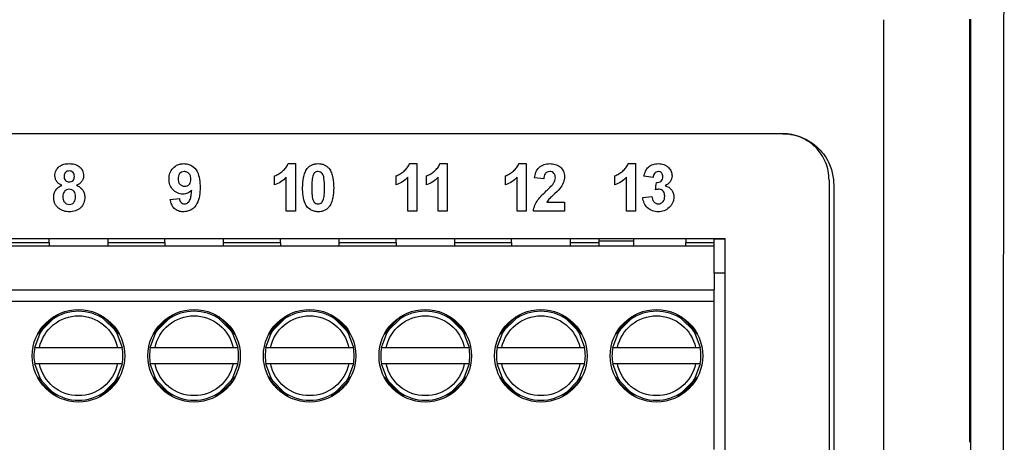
# Model space of a CAD drawing. Header units: millimetres. Extents: x -508 to 796, y -404 to 760.
# Tile 66 of 116: x 254 to 296, y 102 to 120. Entities that reach past the tile are written whole.
import ezdxf

# ---------------------------------------------------------------- set-up
doc = ezdxf.new("R2010")
doc.units = ezdxf.units.MM

msp = doc.modelspace()

# ---------------------------------------------------------------- linework, layer by layer
at = {"color": 7, "linetype": 'Continuous', "lineweight": 25}
for p, q in [((286.577, 114.926), (243.577, 114.926)), ((265.178, 113.634), (265.495, 113.634)), ((270.432, 113.634), (270.749, 113.634)), ((271.747, 113.634), (272.063, 113.634)), ((275.16, 113.634), (275.477, 113.634)), ((279.889, 113.634), (280.206, 113.634)), ((276.239, 112.975), (275.844, 113.014)), ((280.968, 113.028), (280.573, 113.087)), ((260.083, 112.089), (260.478, 112.133)), ((280.52, 112.163), (280.915, 112.212)), ((265.495, 111.579), (265.1, 111.579)), ((270.749, 111.579), (270.353, 111.579)), ((272.063, 111.579), (271.668, 111.579)), ((275.477, 111.579), (275.082, 111.579)), ((277.135, 111.579), (275.791, 111.579)), ((276.371, 111.974), (277.135, 111.974)), ((280.206, 111.579), (279.811, 111.579)), ((243.577, 110.393), (284.063, 110.393)), ((254.849, 110.23), (254.849, 110.393)), ((257.377, 110.393), (257.377, 110.23)), ((259.849, 110.23), (259.849, 110.393)), ((262.377, 110.393), (262.377, 110.23)), ((264.849, 110.23), (264.849, 110.393)), ((267.377, 110.393), (267.377, 110.23)), ((269.849, 110.23), (269.849, 110.393)), ((272.377, 110.393), (272.377, 110.23)), ((274.849, 110.23), (274.849, 110.393)), ((277.377, 110.393), (277.377, 110.23)), ((278.613, 110.393), (278.613, 110.303)), ((278.613, 110.303), (278.613, 110.08)), ((278.613, 110.303), (280.113, 110.303)), ((280.113, 110.393), (280.113, 110.303)), ((280.113, 110.303), (280.113, 110.08)), ((282.377, 110.393), (282.377, 110.23)), ((283.613, 110.23), (283.613, 110.393)), ((218.613, 110.08), (283.613, 110.08)), ((252.377, 110.23), (254.849, 110.23)), ((254.849, 110.23), (254.849, 110.08)), ((257.377, 110.23), (259.849, 110.23)), ((257.377, 110.23), (257.377, 110.08)), ((259.849, 110.23), (259.849, 110.08)), ((262.377, 110.23), (262.377, 110.08)), ((262.377, 110.23), (264.849, 110.23)), ((264.849, 110.23), (264.849, 110.08)), ((267.377, 110.23), (267.377, 110.08)), ((267.377, 110.23), (269.849, 110.23)), ((269.849, 110.23), (269.849, 110.08)), ((272.377, 110.23), (274.849, 110.23)), ((272.377, 110.23), (272.377, 110.08)), ((274.849, 110.23), (274.849, 110.08)), ((277.377, 110.23), (277.377, 110.08)), ((282.377, 110.08), (282.377, 110.23)), ((282.377, 110.23), (283.613, 110.23)), ((283.613, 110.08), (283.613, 110.23)), ((283.613, 108.893), (283.613, 110.08)), ((283.613, 108.893), (283.613, 108.18)), ((284.063, 108.893), (283.613, 108.893)), ((218.613, 108.18), (283.613, 108.18)), ((283.613, 107.68), (283.613, 108.18)), ((283.613, 107.68), (218.613, 107.68)), ((283.613, 101.28), (283.613, 107.68)), ((254.328, 106.232), (255.211, 107.115)), ((255.049, 107.023), (254.42, 106.395)), ((257.015, 107.115), (257.898, 106.232)), ((257.806, 106.395), (257.178, 107.023)), ((259.328, 106.232), (260.211, 107.115)), ((260.049, 107.023), (259.42, 106.395)), ((262.015, 107.115), (262.898, 106.232)), ((262.806, 106.395), (262.178, 107.023)), ((264.328, 106.232), (265.211, 107.115)), ((265.049, 107.023), (264.42, 106.395)), ((267.015, 107.115), (267.898, 106.232)), ((267.806, 106.395), (267.178, 107.023)), ((269.328, 106.232), (270.211, 107.115)), ((270.049, 107.023), (269.42, 106.395)), ((272.015, 107.115), (272.898, 106.232)), ((272.806, 106.395), (272.178, 107.023)), ((274.328, 106.232), (275.211, 107.115)), ((275.049, 107.023), (274.42, 106.395)), ((277.015, 107.115), (277.898, 106.232)), ((277.806, 106.395), (277.178, 107.023)), ((279.328, 106.232), (280.211, 107.115)), ((280.049, 107.023), (279.42, 106.395)), ((282.015, 107.115), (282.898, 106.232)), ((282.806, 106.395), (282.178, 107.023)), ((254.424, 105.68), (257.802, 105.68)), ((259.424, 105.68), (262.802, 105.68)), ((264.424, 105.68), (267.802, 105.68)), ((269.424, 105.68), (272.802, 105.68)), ((274.424, 105.68), (277.802, 105.68)), ((279.424, 105.68), (282.802, 105.68)), ((257.802, 104.98), (254.424, 104.98)), ((262.802, 104.98), (259.424, 104.98)), ((267.802, 104.98), (264.424, 104.98)), ((272.802, 104.98), (269.424, 104.98)), ((277.802, 104.98), (274.424, 104.98)), ((282.802, 104.98), (279.424, 104.98)), ((255.211, 103.545), (254.328, 104.428)), ((257.898, 104.428), (257.015, 103.545)), ((260.211, 103.545), (259.328, 104.428)), ((262.898, 104.428), (262.015, 103.545)), ((265.211, 103.545), (264.328, 104.428)), ((267.898, 104.428), (267.015, 103.545)), ((270.211, 103.545), (269.328, 104.428)), ((272.898, 104.428), (272.015, 103.545)), ((275.211, 103.545), (274.328, 104.428)), ((277.898, 104.428), (277.015, 103.545)), ((280.211, 103.545), (279.328, 104.428)), ((282.898, 104.428), (282.015, 103.545)), ((254.42, 104.265), (255.049, 103.637)), ((257.178, 103.637), (257.806, 104.265)), ((259.42, 104.265), (260.049, 103.637)), ((262.178, 103.637), (262.806, 104.265)), ((264.42, 104.265), (265.049, 103.637)), ((267.178, 103.637), (267.806, 104.265)), ((269.42, 104.265), (270.049, 103.637)), ((272.178, 103.637), (272.806, 104.265)), ((274.42, 104.265), (275.049, 103.637)), ((277.178, 103.637), (277.806, 104.265)), ((279.42, 104.265), (280.049, 103.637)), ((282.178, 103.637), (282.806, 104.265))]:
    msp.add_line(p, q, dxfattribs=at)
at = {"color": 250, "linetype": 'Continuous', "lineweight": 25}
for p, q in [((283.613, 110.381), (284.063, 110.381)), ((277.377, 110.23), (278.613, 110.23))]:
    msp.add_line(p, q, dxfattribs=at)
at = {"color": 7, "linetype": 'Continuous', "lineweight": 25, "flags": 128}
for points in [[(254.22, 105.68), (254.452, 106.303), (254.551, 106.455)], [(257.675, 106.455), (257.774, 106.303), (258.006, 105.68)], [(259.22, 105.68), (259.452, 106.303), (259.551, 106.455)], [(262.675, 106.455), (262.774, 106.303), (263.006, 105.68)], [(264.22, 105.68), (264.452, 106.303), (264.551, 106.455)], [(267.675, 106.455), (267.774, 106.303), (268.006, 105.68)], [(269.22, 105.68), (269.452, 106.303), (269.551, 106.455)], [(272.675, 106.455), (272.774, 106.303), (273.006, 105.68)], [(274.22, 105.68), (274.452, 106.303), (274.551, 106.455)], [(277.675, 106.455), (277.774, 106.303), (278.006, 105.68)], [(279.22, 105.68), (279.452, 106.303), (279.551, 106.455)], [(282.675, 106.455), (282.774, 106.303), (283.006, 105.68)], [(254.551, 104.205), (254.452, 104.357), (254.22, 104.98)], [(258.006, 104.98), (257.774, 104.357), (257.675, 104.205)], [(259.551, 104.205), (259.452, 104.357), (259.22, 104.98)], [(263.006, 104.98), (262.774, 104.357), (262.675, 104.205)], [(264.551, 104.205), (264.452, 104.357), (264.22, 104.98)], [(268.006, 104.98), (267.774, 104.357), (267.675, 104.205)], [(269.551, 104.205), (269.452, 104.357), (269.22, 104.98)], [(273.006, 104.98), (272.774, 104.357), (272.675, 104.205)], [(274.551, 104.205), (274.452, 104.357), (274.22, 104.98)], [(278.006, 104.98), (277.774, 104.357), (277.675, 104.205)], [(279.551, 104.205), (279.452, 104.357), (279.22, 104.98)], [(283.006, 104.98), (282.774, 104.357), (282.675, 104.205)]]:
    msp.add_lwpolyline(points, dxfattribs=at)
at = {"color": 7, "linetype": 'Continuous', "lineweight": 25}
for centre in [(256.113, 105.33), (261.113, 105.33), (266.113, 105.33), (271.113, 105.33), (276.113, 105.33), (281.113, 105.33)]:
    msp.add_circle(centre, 2, dxfattribs=at)
for centre, start, end in [((256.113, 105.33), 54.2441, 125.7559), ((261.113, 105.33), 54.2441, 125.7559), ((266.113, 105.33), 54.2441, 125.7559), ((271.113, 105.33), 54.2441, 125.7559), ((276.113, 105.33), 54.2441, 125.7559), ((281.113, 105.33), 54.2441, 125.7559), ((256.113, 105.33), 169.5243, 190.4757), ((256.113, 105.33), 349.5243, 10.4757), ((261.113, 105.33), 169.5243, 190.4757), ((261.113, 105.33), 349.5243, 10.4757), ((266.113, 105.33), 169.5243, 190.4757), ((266.113, 105.33), 349.5243, 10.4757), ((271.113, 105.33), 169.5243, 190.4757), ((271.113, 105.33), 349.5243, 10.4757), ((276.113, 105.33), 169.5243, 190.4757), ((276.113, 105.33), 349.5243, 10.4757), ((281.113, 105.33), 169.5243, 190.4757), ((281.113, 105.33), 349.5243, 10.4757), ((256.113, 105.33), 234.2441, 305.7559), ((261.113, 105.33), 234.2441, 305.7559), ((266.113, 105.33), 234.2441, 305.7559), ((271.113, 105.33), 234.2441, 305.7559), ((276.113, 105.33), 234.2441, 305.7559), ((281.113, 105.33), 234.2441, 305.7559)]:
    msp.add_arc(centre, 1.925, start, end, dxfattribs=at)
for points, knots in [([(296.157, 159.615), (296.157, 158.77), (296.157, 157.085), (296.157, 154.562), (296.156, 152.049), (296.155, 149.547), (296.154, 147.056), (296.153, 144.575), (296.151, 142.105), (296.15, 139.646), (296.148, 137.198), (296.146, 134.76), (296.144, 132.332), (296.141, 129.916), (296.139, 127.51), (296.135, 124.604), (296.131, 121.202), (296.126, 117.31), (296.121, 113.443), (296.115, 109.601), (296.109, 105.783), (296.102, 101.989), (296.096, 98.221), (296.089, 94.477), (296.084, 91.991), (296.082, 90.751)], [0, 0, 0, 0, 0.03671, 0.073264, 0.109664, 0.14591, 0.182003, 0.217944, 0.253732, 0.28937, 0.324857, 0.360195, 0.395384, 0.430425, 0.465319, 0.500067, 0.556898, 0.613401, 0.669577, 0.725431, 0.780966, 0.836187, 0.891097, 0.9457, 1, 1, 1, 1]), ([(294.707, 101.623), (294.707, 102.384), (294.708, 103.904), (294.708, 106.186), (294.708, 108.467), (294.709, 110.749), (294.709, 113.03), (294.709, 115.312), (294.709, 117.594), (294.709, 119.115), (294.709, 119.876)], [0, 0, 0, 0, 0.125023, 0.250035, 0.375038, 0.500035, 0.625028, 0.750018, 0.875008, 1, 1, 1, 1]), ([(288.577, 112.926), (288.577, 113.058), (288.565, 113.188), (288.514, 113.444), (288.475, 113.57), (288.375, 113.813), (288.314, 113.927), (288.169, 114.145), (288.084, 114.248), (287.808, 114.524), (287.585, 114.673), (287.104, 114.873), (286.842, 114.926), (286.577, 114.926)], [0, 0, 0, 0, 0.125, 0.125, 0.25, 0.25, 0.375, 0.375, 0.5, 0.5, 0.75, 0.75, 1, 1, 1, 1]), ([(286.577, 114.926), (286.625, 114.925), (286.719, 114.924), (286.86, 114.91), (286.998, 114.888), (287.135, 114.856), (287.271, 114.816), (287.495, 114.733), (287.795, 114.576), (288.131, 114.303), (288.406, 113.975), (288.591, 113.638), (288.704, 113.317), (288.766, 113.024), (288.774, 112.826), (288.777, 112.726)], [0, 0, 0, 0, 0.041121, 0.081911, 0.122538, 0.163173, 0.203987, 0.245147, 0.37066, 0.496298, 0.618666, 0.741136, 0.82767, 0.913421, 1, 1, 1, 1]), ([(255.095, 113.114), (255.096, 113.152), (255.098, 113.19), (255.114, 113.264), (255.126, 113.3), (255.175, 113.403), (255.224, 113.463), (255.343, 113.557), (255.414, 113.589), (255.562, 113.627), (255.638, 113.632), (255.714, 113.634)], [0, 0, 0, 0, 0.125, 0.125, 0.25, 0.25, 0.5, 0.5, 0.75, 0.75, 1, 1, 1, 1]), ([(255.717, 113.318), (255.686, 113.317), (255.656, 113.314), (255.598, 113.292), (255.572, 113.275), (255.53, 113.23), (255.514, 113.203), (255.494, 113.145), (255.491, 113.114), (255.49, 113.083)], [0, 0, 0, 0, 0.25, 0.25, 0.5, 0.5, 0.75, 0.75, 1, 1, 1, 1]), ([(255.714, 113.634), (255.79, 113.632), (255.865, 113.627), (256.011, 113.589), (256.082, 113.557), (256.202, 113.464), (256.253, 113.404), (256.318, 113.266), (256.332, 113.19), (256.333, 113.114)], [0, 0, 0, 0, 0.25, 0.25, 0.5, 0.5, 0.75, 0.75, 1, 1, 1, 1]), ([(255.938, 113.084), (255.937, 113.114), (255.935, 113.144), (255.916, 113.202), (255.901, 113.228), (255.86, 113.273), (255.834, 113.291), (255.778, 113.313), (255.747, 113.316), (255.717, 113.318)], [0, 0, 0, 0, 0.25, 0.25, 0.5, 0.5, 0.75, 0.75, 1, 1, 1, 1]), ([(260.031, 112.965), (260.032, 113.052), (260.042, 113.138), (260.099, 113.302), (260.143, 113.378), (260.265, 113.505), (260.338, 113.556), (260.459, 113.604), (260.501, 113.615), (260.588, 113.631), (260.632, 113.633), (260.676, 113.634)], [0, 0, 0, 0, 0.25, 0.25, 0.5, 0.5, 0.75, 0.75, 0.875, 0.875, 1, 1, 1, 1]), ([(260.684, 113.292), (260.646, 113.29), (260.608, 113.285), (260.538, 113.254), (260.506, 113.231), (260.459, 113.171), (260.445, 113.134), (260.428, 113.059), (260.426, 113.021), (260.426, 112.982)], [0, 0, 0, 0, 0.25, 0.25, 0.5, 0.5, 0.75, 0.75, 1, 1, 1, 1]), ([(260.676, 113.634), (260.734, 113.632), (260.793, 113.628), (260.906, 113.597), (260.961, 113.574), (261.109, 113.483), (261.192, 113.393), (261.302, 113.185), (261.332, 113.071), (261.368, 112.84), (261.373, 112.723), (261.374, 112.606)], [0, 0, 0, 0, 0.125, 0.125, 0.25, 0.25, 0.5, 0.5, 0.75, 0.75, 1, 1, 1, 1]), ([(260.979, 112.955), (260.978, 112.997), (260.974, 113.038), (260.952, 113.118), (260.932, 113.156), (260.877, 113.219), (260.843, 113.246), (260.787, 113.273), (260.767, 113.281), (260.726, 113.289), (260.705, 113.29), (260.684, 113.292)], [0, 0, 0, 0, 0.25, 0.25, 0.5, 0.5, 0.75, 0.75, 0.875, 0.875, 1, 1, 1, 1]), ([(264.599, 113.107), (264.631, 113.119), (264.662, 113.131), (264.723, 113.16), (264.752, 113.177), (264.838, 113.23), (264.893, 113.269), (264.997, 113.355), (265.044, 113.402), (265.123, 113.51), (265.154, 113.571), (265.178, 113.634)], [0, 0, 0, 0, 0.125, 0.125, 0.25, 0.25, 0.5, 0.5, 0.75, 0.75, 1, 1, 1, 1]), ([(265.809, 112.597), (265.81, 112.742), (265.817, 112.887), (265.86, 113.1), (265.878, 113.17), (265.932, 113.303), (265.968, 113.368), (266.012, 113.425)], [0, 0, 0, 0, 0.5, 0.5, 0.75, 0.75, 1, 1, 1, 1]), ([(266.012, 113.425), (266.041, 113.459), (266.071, 113.491), (266.141, 113.545), (266.18, 113.567), (266.261, 113.602), (266.304, 113.615), (266.392, 113.631), (266.436, 113.633), (266.481, 113.634)], [0, 0, 0, 0, 0.25, 0.25, 0.5, 0.5, 0.75, 0.75, 1, 1, 1, 1]), ([(266.481, 113.292), (266.453, 113.29), (266.425, 113.287), (266.373, 113.268), (266.348, 113.254), (266.286, 113.197), (266.265, 113.143), (266.248, 113.09)], [0, 0, 0, 0, 0.25, 0.25, 0.5, 0.5, 1, 1, 1, 1]), ([(266.481, 113.634), (266.525, 113.633), (266.57, 113.631), (266.658, 113.614), (266.701, 113.602), (266.782, 113.567), (266.821, 113.543), (266.891, 113.489), (266.922, 113.457), (266.951, 113.423)], [0, 0, 0, 0, 0.25, 0.25, 0.5, 0.5, 0.75, 0.75, 1, 1, 1, 1]), ([(266.757, 112.593), (266.757, 112.732), (266.756, 112.872), (266.727, 113.043), (266.717, 113.077), (266.694, 113.142), (266.68, 113.174), (266.64, 113.231), (266.613, 113.254), (266.55, 113.284), (266.515, 113.29), (266.481, 113.292)], [0, 0, 0, 0, 0.5, 0.5, 0.625, 0.625, 0.75, 0.75, 0.875, 0.875, 1, 1, 1, 1]), ([(266.951, 113.423), (266.995, 113.365), (267.03, 113.302), (267.083, 113.168), (267.102, 113.098), (267.143, 112.884), (267.151, 112.738), (267.152, 112.593)], [0, 0, 0, 0, 0.25, 0.25, 0.5, 0.5, 1, 1, 1, 1]), ([(269.853, 113.107), (269.884, 113.119), (269.916, 113.131), (269.976, 113.16), (270.006, 113.177), (270.092, 113.23), (270.146, 113.269), (270.25, 113.355), (270.297, 113.402), (270.376, 113.51), (270.408, 113.571), (270.432, 113.634)], [0, 0, 0, 0, 0.125, 0.125, 0.25, 0.25, 0.5, 0.5, 0.75, 0.75, 1, 1, 1, 1]), ([(271.168, 113.107), (271.199, 113.119), (271.231, 113.131), (271.291, 113.16), (271.321, 113.177), (271.407, 113.23), (271.461, 113.269), (271.565, 113.355), (271.612, 113.402), (271.691, 113.51), (271.723, 113.571), (271.747, 113.634)], [0, 0, 0, 0, 0.125, 0.125, 0.25, 0.25, 0.5, 0.5, 0.75, 0.75, 1, 1, 1, 1]), ([(274.582, 113.107), (274.613, 113.119), (274.645, 113.131), (274.705, 113.16), (274.734, 113.177), (274.821, 113.23), (274.875, 113.269), (274.979, 113.355), (275.026, 113.402), (275.105, 113.51), (275.137, 113.571), (275.16, 113.634)], [0, 0, 0, 0, 0.125, 0.125, 0.25, 0.25, 0.5, 0.5, 0.75, 0.75, 1, 1, 1, 1]), ([(275.844, 113.014), (275.854, 113.098), (275.868, 113.181), (275.927, 113.337), (275.972, 113.412), (276.097, 113.528), (276.173, 113.57), (276.334, 113.623), (276.419, 113.633), (276.504, 113.634)], [0, 0, 0, 0, 0.25, 0.25, 0.5, 0.5, 0.75, 0.75, 1, 1, 1, 1]), ([(276.496, 113.292), (276.458, 113.29), (276.42, 113.286), (276.35, 113.253), (276.32, 113.227), (276.255, 113.132), (276.244, 113.052), (276.239, 112.975)], [0, 0, 0, 0, 0.25, 0.25, 0.5, 0.5, 1, 1, 1, 1]), ([(276.74, 113.022), (276.738, 113.056), (276.737, 113.09), (276.719, 113.157), (276.703, 113.188), (276.658, 113.241), (276.629, 113.262), (276.566, 113.287), (276.531, 113.29), (276.496, 113.292)], [0, 0, 0, 0, 0.25, 0.25, 0.5, 0.5, 0.75, 0.75, 1, 1, 1, 1]), ([(276.504, 113.634), (276.583, 113.632), (276.661, 113.625), (276.813, 113.582), (276.884, 113.544), (277.006, 113.441), (277.055, 113.378), (277.12, 113.234), (277.133, 113.154), (277.135, 113.075)], [0, 0, 0, 0, 0.25, 0.25, 0.5, 0.5, 0.75, 0.75, 1, 1, 1, 1]), ([(279.311, 113.107), (279.342, 113.119), (279.374, 113.131), (279.434, 113.16), (279.463, 113.177), (279.55, 113.23), (279.604, 113.269), (279.708, 113.355), (279.755, 113.402), (279.834, 113.51), (279.866, 113.571), (279.889, 113.634)], [0, 0, 0, 0, 0.125, 0.125, 0.25, 0.25, 0.5, 0.5, 0.75, 0.75, 1, 1, 1, 1]), ([(280.573, 113.087), (280.589, 113.161), (280.607, 113.235), (280.668, 113.373), (280.711, 113.437), (280.826, 113.538), (280.894, 113.575), (281.002, 113.611), (281.038, 113.62), (281.114, 113.631), (281.152, 113.633), (281.19, 113.634)], [0, 0, 0, 0, 0.25, 0.25, 0.5, 0.5, 0.75, 0.75, 0.875, 0.875, 1, 1, 1, 1]), ([(281.194, 113.292), (281.162, 113.29), (281.13, 113.284), (281.073, 113.255), (281.049, 113.233), (281.01, 113.182), (280.996, 113.152), (280.977, 113.092), (280.972, 113.06), (280.968, 113.028)], [0, 0, 0, 0, 0.25, 0.25, 0.5, 0.5, 0.75, 0.75, 1, 1, 1, 1]), ([(281.19, 113.634), (281.233, 113.633), (281.275, 113.631), (281.358, 113.617), (281.399, 113.606), (281.476, 113.576), (281.514, 113.556), (281.583, 113.508), (281.614, 113.479), (281.644, 113.449)], [0, 0, 0, 0, 0.25, 0.25, 0.5, 0.5, 0.75, 0.75, 1, 1, 1, 1]), ([(281.39, 113.073), (281.389, 113.1), (281.387, 113.127), (281.371, 113.18), (281.358, 113.205), (281.323, 113.248), (281.3, 113.265), (281.25, 113.287), (281.221, 113.29), (281.194, 113.292)], [0, 0, 0, 0, 0.25, 0.25, 0.5, 0.5, 0.75, 0.75, 1, 1, 1, 1]), ([(281.644, 113.449), (281.686, 113.402), (281.723, 113.35), (281.773, 113.234), (281.783, 113.171), (281.785, 113.107)], [0, 0, 0, 0, 0.5, 0.5, 1, 1, 1, 1]), ([(255.392, 112.696), (255.35, 112.714), (255.309, 112.734), (255.235, 112.788), (255.201, 112.819), (255.149, 112.893), (255.129, 112.935), (255.102, 113.022), (255.097, 113.068), (255.095, 113.114)], [0, 0, 0, 0, 0.25, 0.25, 0.5, 0.5, 0.75, 0.75, 1, 1, 1, 1]), ([(255.49, 113.083), (255.491, 113.052), (255.493, 113.022), (255.511, 112.963), (255.526, 112.935), (255.567, 112.888), (255.593, 112.871), (255.651, 112.848), (255.682, 112.845), (255.713, 112.844)], [0, 0, 0, 0, 0.25, 0.25, 0.5, 0.5, 0.75, 0.75, 1, 1, 1, 1]), ([(255.713, 112.844), (255.744, 112.845), (255.775, 112.848), (255.833, 112.87), (255.859, 112.888), (255.901, 112.934), (255.916, 112.962), (255.935, 113.021), (255.937, 113.053), (255.938, 113.084)], [0, 0, 0, 0, 0.25, 0.25, 0.5, 0.5, 0.75, 0.75, 1, 1, 1, 1]), ([(256.333, 113.114), (256.331, 113.068), (256.327, 113.023), (256.299, 112.936), (256.278, 112.895), (256.224, 112.822), (256.19, 112.789), (256.117, 112.736), (256.076, 112.715), (256.034, 112.696)], [0, 0, 0, 0, 0.25, 0.25, 0.5, 0.5, 0.75, 0.75, 1, 1, 1, 1]), ([(260.634, 112.317), (260.592, 112.318), (260.551, 112.321), (260.471, 112.337), (260.431, 112.35), (260.318, 112.401), (260.25, 112.451), (260.139, 112.572), (260.095, 112.644), (260.055, 112.76), (260.046, 112.801), (260.033, 112.883), (260.032, 112.924), (260.031, 112.965)], [0, 0, 0, 0, 0.125, 0.125, 0.25, 0.25, 0.5, 0.5, 0.75, 0.75, 0.875, 0.875, 1, 1, 1, 1]), ([(260.426, 112.982), (260.426, 112.942), (260.428, 112.902), (260.448, 112.824), (260.464, 112.786), (260.516, 112.723), (260.55, 112.699), (260.624, 112.667), (260.665, 112.661), (260.705, 112.659)], [0, 0, 0, 0, 0.25, 0.25, 0.5, 0.5, 0.75, 0.75, 1, 1, 1, 1]), ([(260.705, 112.659), (260.743, 112.661), (260.78, 112.665), (260.851, 112.694), (260.883, 112.716), (260.935, 112.772), (260.953, 112.806), (260.975, 112.879), (260.978, 112.917), (260.979, 112.955)], [0, 0, 0, 0, 0.25, 0.25, 0.5, 0.5, 0.75, 0.75, 1, 1, 1, 1]), ([(265.1, 113.042), (265.029, 112.97), (264.953, 112.904), (264.784, 112.793), (264.693, 112.748), (264.599, 112.712)], [0, 0, 0, 0, 0.5, 0.5, 1, 1, 1, 1]), ([(266.248, 113.09), (266.237, 113.049), (266.229, 113.008), (266.223, 112.967), (266.218, 112.925), (266.214, 112.884), (266.211, 112.842), (266.206, 112.759), (266.205, 112.676), (266.204, 112.593)], [0, 0, 0, 0, 0.0001255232, 0.0001255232, 0.0001255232, 0.0002506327, 0.0002506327, 0.0002506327, 0.0004998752, 0.0004998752, 0.0004998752, 0.0004998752]), ([(270.353, 113.042), (270.283, 112.97), (270.206, 112.904), (270.037, 112.793), (269.947, 112.748), (269.853, 112.712)], [0, 0, 0, 0, 0.5, 0.5, 1, 1, 1, 1]), ([(271.668, 113.042), (271.597, 112.97), (271.521, 112.904), (271.352, 112.793), (271.262, 112.748), (271.168, 112.712)], [0, 0, 0, 0, 0.5, 0.5, 1, 1, 1, 1]), ([(275.082, 113.042), (275.011, 112.97), (274.935, 112.904), (274.766, 112.793), (274.676, 112.748), (274.582, 112.712)], [0, 0, 0, 0, 0.5, 0.5, 1, 1, 1, 1]), ([(276.661, 112.784), (276.683, 112.821), (276.704, 112.858), (276.732, 112.938), (276.737, 112.98), (276.74, 113.022)], [0, 0, 0, 0, 0.5, 0.5, 1, 1, 1, 1]), ([(277.135, 113.075), (277.134, 113.028), (277.13, 112.981), (277.112, 112.888), (277.098, 112.844), (277.045, 112.714), (276.992, 112.635), (276.936, 112.56)], [0, 0, 0, 0, 0.25, 0.25, 0.5, 0.5, 1, 1, 1, 1]), ([(279.811, 113.042), (279.74, 112.97), (279.664, 112.904), (279.495, 112.793), (279.405, 112.748), (279.311, 112.712)], [0, 0, 0, 0, 0.5, 0.5, 1, 1, 1, 1]), ([(281.11, 112.817), (281.146, 112.817), (281.182, 112.818), (281.251, 112.838), (281.285, 112.854), (281.338, 112.902), (281.359, 112.933), (281.385, 113), (281.388, 113.037), (281.39, 113.073)], [0, 0, 0, 0, 0.25, 0.25, 0.5, 0.5, 0.75, 0.75, 1, 1, 1, 1]), ([(281.785, 113.107), (281.783, 113.061), (281.778, 113.015), (281.749, 112.928), (281.728, 112.887), (281.646, 112.776), (281.569, 112.722), (281.489, 112.675)], [0, 0, 0, 0, 0.25, 0.25, 0.5, 0.5, 1, 1, 1, 1]), ([(255.043, 112.176), (255.045, 112.231), (255.05, 112.287), (255.08, 112.393), (255.103, 112.445), (255.163, 112.538), (255.202, 112.58), (255.291, 112.647), (255.34, 112.674), (255.392, 112.696)], [0, 0, 0, 0, 0.25, 0.25, 0.5, 0.5, 0.75, 0.75, 1, 1, 1, 1]), ([(255.713, 112.528), (255.674, 112.526), (255.635, 112.521), (255.563, 112.491), (255.532, 112.464), (255.486, 112.401), (255.468, 112.366), (255.444, 112.291), (255.439, 112.252), (255.438, 112.213)], [0, 0, 0, 0, 0.25, 0.25, 0.5, 0.5, 0.75, 0.75, 1, 1, 1, 1]), ([(255.991, 112.209), (255.99, 112.248), (255.986, 112.287), (255.965, 112.362), (255.947, 112.399), (255.896, 112.46), (255.865, 112.486), (255.793, 112.52), (255.753, 112.527), (255.713, 112.528)], [0, 0, 0, 0, 0.25, 0.25, 0.5, 0.5, 0.75, 0.75, 1, 1, 1, 1]), ([(256.034, 112.696), (256.084, 112.675), (256.133, 112.651), (256.22, 112.587), (256.26, 112.547), (256.323, 112.458), (256.347, 112.407), (256.379, 112.303), (256.385, 112.248), (256.386, 112.193)], [0, 0, 0, 0, 0.25, 0.25, 0.5, 0.5, 0.75, 0.75, 1, 1, 1, 1]), ([(261.01, 112.488), (260.986, 112.462), (260.961, 112.436), (260.904, 112.392), (260.873, 112.375), (260.809, 112.345), (260.774, 112.334), (260.705, 112.32), (260.669, 112.318), (260.634, 112.317)], [0, 0, 0, 0, 0.25, 0.25, 0.5, 0.5, 0.75, 0.75, 1, 1, 1, 1]), ([(261.374, 112.606), (261.372, 112.485), (261.367, 112.366), (261.33, 112.13), (261.297, 112.011), (261.183, 111.798), (261.098, 111.707), (260.941, 111.612), (260.884, 111.59), (260.767, 111.56), (260.706, 111.554), (260.645, 111.553)], [0, 0, 0, 0, 0.25, 0.25, 0.5, 0.5, 0.75, 0.75, 0.875, 0.875, 1, 1, 1, 1]), ([(260.701, 111.895), (260.732, 111.896), (260.763, 111.902), (260.819, 111.927), (260.844, 111.945), (260.887, 111.989), (260.906, 112.013), (260.935, 112.067), (260.946, 112.096), (260.973, 112.183), (260.984, 112.244), (261.001, 112.366), (261.006, 112.427), (261.01, 112.488)], [0, 0, 0, 0, 0.125, 0.125, 0.25, 0.25, 0.375, 0.375, 0.5, 0.5, 0.75, 0.75, 1, 1, 1, 1]), ([(266.481, 111.553), (266.422, 111.555), (266.363, 111.56), (266.25, 111.589), (266.195, 111.613), (266.047, 111.707), (265.965, 111.8), (265.87, 112.014), (265.844, 112.131), (265.814, 112.363), (265.81, 112.479), (265.809, 112.597)], [0, 0, 0, 0, 0.125, 0.125, 0.25, 0.25, 0.5, 0.5, 0.75, 0.75, 1, 1, 1, 1]), ([(266.204, 112.593), (266.205, 112.523), (266.205, 112.454), (266.212, 112.315), (266.216, 112.246), (266.241, 112.109), (266.262, 112.041), (266.32, 111.955), (266.348, 111.932), (266.411, 111.902), (266.446, 111.897), (266.481, 111.895)], [0, 0, 0, 0, 0.25, 0.25, 0.5, 0.5, 0.75, 0.75, 0.875, 0.875, 1, 1, 1, 1]), ([(266.713, 112.097), (266.724, 112.137), (266.732, 112.178), (266.738, 112.22), (266.743, 112.261), (266.747, 112.302), (266.75, 112.344), (266.756, 112.427), (266.757, 112.51), (266.757, 112.593)], [0, 0, 0, 0, 0.0001250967, 0.0001250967, 0.0001250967, 0.0002497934, 0.0002497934, 0.0002497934, 0.0004982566, 0.0004982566, 0.0004982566, 0.0004982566]), ([(267.152, 112.593), (267.151, 112.447), (267.144, 112.302), (267.101, 112.088), (267.083, 112.018), (267.03, 111.884), (266.994, 111.82), (266.949, 111.762)], [0, 0, 0, 0, 0.5, 0.5, 0.75, 0.75, 1, 1, 1, 1]), ([(275.791, 111.579), (275.797, 111.623), (275.804, 111.667), (275.825, 111.752), (275.839, 111.793), (275.887, 111.914), (275.932, 111.992), (276.091, 112.205), (276.219, 112.33), (276.347, 112.453)], [0, 0, 0, 0, 0.125, 0.125, 0.25, 0.25, 0.5, 0.5, 1, 1, 1, 1]), ([(276.347, 112.453), (276.402, 112.506), (276.457, 112.559), (276.564, 112.667), (276.617, 112.722), (276.661, 112.784)], [0, 0, 0, 0, 0.5, 0.5, 1, 1, 1, 1]), ([(276.936, 112.56), (276.851, 112.453), (276.748, 112.364), (276.597, 112.227), (276.547, 112.181), (276.474, 112.11), (276.451, 112.085), (276.408, 112.033), (276.389, 112.004), (276.371, 111.974)], [0, 0, 0, 0, 0.5, 0.5, 0.75, 0.75, 0.875, 0.875, 1, 1, 1, 1]), ([(281.23, 112.528), (281.217, 112.527), (281.203, 112.527), (281.19, 112.525), (281.177, 112.524), (281.164, 112.521), (281.151, 112.519), (281.124, 112.513), (281.099, 112.506), (281.073, 112.498)], [0, 0, 0, 0, 0.0000401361, 0.0000401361, 0.0000401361, 0.0000802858, 0.0000802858, 0.0000802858, 0.0001600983, 0.0001600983, 0.0001600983, 0.0001600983]), ([(281.469, 112.221), (281.467, 112.257), (281.465, 112.293), (281.448, 112.363), (281.434, 112.397), (281.392, 112.456), (281.366, 112.482), (281.303, 112.519), (281.267, 112.525), (281.23, 112.528)], [0, 0, 0, 0, 0.25, 0.25, 0.5, 0.5, 0.75, 0.75, 1, 1, 1, 1]), ([(281.489, 112.675), (281.543, 112.662), (281.595, 112.644), (281.69, 112.586), (281.73, 112.549), (281.798, 112.461), (281.824, 112.412), (281.857, 112.305), (281.862, 112.251), (281.864, 112.195)], [0, 0, 0, 0, 0.25, 0.25, 0.5, 0.5, 0.75, 0.75, 1, 1, 1, 1]), ([(255.261, 111.7), (255.227, 111.729), (255.193, 111.76), (255.137, 111.831), (255.113, 111.87), (255.076, 111.952), (255.063, 111.995), (255.046, 112.085), (255.044, 112.13), (255.043, 112.176)], [0, 0, 0, 0, 0.25, 0.25, 0.5, 0.5, 0.75, 0.75, 1, 1, 1, 1]), ([(255.438, 112.213), (255.438, 112.171), (255.441, 112.13), (255.462, 112.05), (255.479, 112.011), (255.529, 111.944), (255.561, 111.916), (255.635, 111.878), (255.677, 111.87), (255.719, 111.869)], [0, 0, 0, 0, 0.25, 0.25, 0.5, 0.5, 0.75, 0.75, 1, 1, 1, 1]), ([(255.719, 111.869), (255.76, 111.87), (255.802, 111.877), (255.874, 111.915), (255.905, 111.943), (255.977, 112.042), (255.99, 112.127), (255.991, 112.209)], [0, 0, 0, 0, 0.25, 0.25, 0.5, 0.5, 1, 1, 1, 1]), ([(256.386, 112.193), (256.385, 112.149), (256.383, 112.106), (256.369, 112.022), (256.358, 111.981), (256.312, 111.86), (256.263, 111.786), (256.138, 111.666), (256.063, 111.62), (255.899, 111.565), (255.812, 111.555), (255.725, 111.553)], [0, 0, 0, 0, 0.125, 0.125, 0.25, 0.25, 0.5, 0.5, 0.75, 0.75, 1, 1, 1, 1]), ([(260.645, 111.553), (260.573, 111.554), (260.502, 111.563), (260.366, 111.611), (260.303, 111.65), (260.203, 111.753), (260.166, 111.816), (260.111, 111.947), (260.095, 112.018), (260.083, 112.089)], [0, 0, 0, 0, 0.25, 0.25, 0.5, 0.5, 0.75, 0.75, 1, 1, 1, 1]), ([(260.478, 112.133), (260.487, 112.073), (260.5, 112.011), (260.558, 111.941), (260.584, 111.923), (260.64, 111.9), (260.671, 111.897), (260.701, 111.895)], [0, 0, 0, 0, 0.5, 0.5, 0.75, 0.75, 1, 1, 1, 1]), ([(266.481, 111.895), (266.509, 111.897), (266.536, 111.9), (266.589, 111.919), (266.613, 111.933), (266.675, 111.99), (266.696, 112.044), (266.713, 112.097)], [0, 0, 0, 0, 0.25, 0.25, 0.5, 0.5, 1, 1, 1, 1]), ([(281.185, 111.553), (281.102, 111.554), (281.02, 111.565), (280.862, 111.621), (280.79, 111.665), (280.669, 111.779), (280.619, 111.848), (280.549, 111.998), (280.53, 112.08), (280.52, 112.163)], [0, 0, 0, 0, 0.25, 0.25, 0.5, 0.5, 0.75, 0.75, 1, 1, 1, 1]), ([(280.915, 112.212), (280.921, 112.173), (280.927, 112.135), (280.951, 112.062), (280.968, 112.026), (281.016, 111.965), (281.046, 111.939), (281.098, 111.913), (281.117, 111.906), (281.154, 111.897), (281.174, 111.896), (281.193, 111.895)], [0, 0, 0, 0, 0.25, 0.25, 0.5, 0.5, 0.75, 0.75, 0.875, 0.875, 1, 1, 1, 1]), ([(281.864, 112.195), (281.863, 112.151), (281.86, 112.108), (281.842, 112.023), (281.83, 111.981), (281.777, 111.862), (281.724, 111.792), (281.597, 111.673), (281.522, 111.626), (281.36, 111.566), (281.272, 111.555), (281.185, 111.553)], [0, 0, 0, 0, 0.125, 0.125, 0.25, 0.25, 0.5, 0.5, 0.75, 0.75, 1, 1, 1, 1]), ([(281.193, 111.895), (281.233, 111.896), (281.273, 111.904), (281.344, 111.939), (281.375, 111.965), (281.425, 112.028), (281.443, 112.064), (281.464, 112.141), (281.468, 112.181), (281.469, 112.221)], [0, 0, 0, 0, 0.25, 0.25, 0.5, 0.5, 0.75, 0.75, 1, 1, 1, 1]), ([(255.725, 111.553), (255.642, 111.555), (255.559, 111.563), (255.4, 111.611), (255.328, 111.65), (255.261, 111.7)], [0, 0, 0, 0, 0.5, 0.5, 1, 1, 1, 1]), ([(266.949, 111.762), (266.92, 111.728), (266.89, 111.696), (266.82, 111.642), (266.781, 111.619), (266.7, 111.584), (266.657, 111.572), (266.57, 111.556), (266.525, 111.554), (266.481, 111.553)], [0, 0, 0, 0, 0.25, 0.25, 0.5, 0.5, 0.75, 0.75, 1, 1, 1, 1]), ([(254.424, 105.68), (254.505, 106.069), (254.717, 106.417), (255.332, 106.918), (255.717, 107.055), (256.51, 107.055), (256.895, 106.918), (257.51, 106.417), (257.722, 106.069), (257.802, 105.68)], [0, 0, 0, 0, 0.25, 0.25, 0.5, 0.5, 0.75, 0.75, 1, 1, 1, 1]), ([(259.424, 105.68), (259.505, 106.069), (259.717, 106.417), (260.332, 106.918), (260.717, 107.055), (261.51, 107.055), (261.895, 106.918), (262.51, 106.417), (262.722, 106.069), (262.802, 105.68)], [0, 0, 0, 0, 0.25, 0.25, 0.5, 0.5, 0.75, 0.75, 1, 1, 1, 1]), ([(264.424, 105.68), (264.505, 106.069), (264.717, 106.417), (265.332, 106.918), (265.717, 107.055), (266.51, 107.055), (266.895, 106.918), (267.51, 106.417), (267.722, 106.069), (267.802, 105.68)], [0, 0, 0, 0, 0.25, 0.25, 0.5, 0.5, 0.75, 0.75, 1, 1, 1, 1]), ([(269.424, 105.68), (269.505, 106.069), (269.717, 106.417), (270.332, 106.918), (270.717, 107.055), (271.51, 107.055), (271.895, 106.918), (272.51, 106.417), (272.722, 106.069), (272.802, 105.68)], [0, 0, 0, 0, 0.25, 0.25, 0.5, 0.5, 0.75, 0.75, 1, 1, 1, 1]), ([(274.424, 105.68), (274.505, 106.069), (274.717, 106.417), (275.332, 106.918), (275.717, 107.055), (276.51, 107.055), (276.895, 106.918), (277.51, 106.417), (277.722, 106.069), (277.802, 105.68)], [0, 0, 0, 0, 0.25, 0.25, 0.5, 0.5, 0.75, 0.75, 1, 1, 1, 1]), ([(279.424, 105.68), (279.505, 106.069), (279.717, 106.417), (280.332, 106.918), (280.717, 107.055), (281.51, 107.055), (281.895, 106.918), (282.51, 106.417), (282.722, 106.069), (282.802, 105.68)], [0, 0, 0, 0, 0.25, 0.25, 0.5, 0.5, 0.75, 0.75, 1, 1, 1, 1]), ([(254.22, 105.68), (254.22, 105.68), (254.243, 105.68), (254.318, 105.68), (254.371, 105.68), (254.424, 105.68)], [0, 0, 0, 0, 0.5, 0.5, 1, 1, 1, 1]), ([(257.802, 105.68), (257.856, 105.68), (257.908, 105.68), (257.984, 105.68), (258.006, 105.68), (258.006, 105.68)], [0, 0, 0, 0, 0.5, 0.5, 1, 1, 1, 1]), ([(259.22, 105.68), (259.22, 105.68), (259.243, 105.68), (259.318, 105.68), (259.371, 105.68), (259.424, 105.68)], [0, 0, 0, 0, 0.5, 0.5, 1, 1, 1, 1]), ([(262.802, 105.68), (262.856, 105.68), (262.908, 105.68), (262.984, 105.68), (263.006, 105.68), (263.006, 105.68)], [0, 0, 0, 0, 0.5, 0.5, 1, 1, 1, 1]), ([(264.22, 105.68), (264.22, 105.68), (264.243, 105.68), (264.318, 105.68), (264.371, 105.68), (264.424, 105.68)], [0, 0, 0, 0, 0.5, 0.5, 1, 1, 1, 1]), ([(267.802, 105.68), (267.856, 105.68), (267.908, 105.68), (267.984, 105.68), (268.006, 105.68), (268.006, 105.68)], [0, 0, 0, 0, 0.5, 0.5, 1, 1, 1, 1]), ([(269.22, 105.68), (269.22, 105.68), (269.243, 105.68), (269.318, 105.68), (269.371, 105.68), (269.424, 105.68)], [0, 0, 0, 0, 0.5, 0.5, 1, 1, 1, 1]), ([(272.802, 105.68), (272.856, 105.68), (272.908, 105.68), (272.984, 105.68), (273.006, 105.68), (273.006, 105.68)], [0, 0, 0, 0, 0.5, 0.5, 1, 1, 1, 1]), ([(274.22, 105.68), (274.22, 105.68), (274.243, 105.68), (274.318, 105.68), (274.371, 105.68), (274.424, 105.68)], [0, 0, 0, 0, 0.5, 0.5, 1, 1, 1, 1]), ([(277.802, 105.68), (277.856, 105.68), (277.908, 105.68), (277.984, 105.68), (278.006, 105.68), (278.006, 105.68)], [0, 0, 0, 0, 0.5, 0.5, 1, 1, 1, 1]), ([(279.22, 105.68), (279.22, 105.68), (279.243, 105.68), (279.318, 105.68), (279.371, 105.68), (279.424, 105.68)], [0, 0, 0, 0, 0.5, 0.5, 1, 1, 1, 1]), ([(282.802, 105.68), (282.856, 105.68), (282.908, 105.68), (282.984, 105.68), (283.006, 105.68), (283.006, 105.68)], [0, 0, 0, 0, 0.5, 0.5, 1, 1, 1, 1]), ([(254.424, 104.98), (254.371, 104.98), (254.318, 104.98), (254.243, 104.98), (254.22, 104.98), (254.22, 104.98)], [0, 0, 0, 0, 0.5, 0.5, 1, 1, 1, 1]), ([(257.802, 104.98), (257.722, 104.592), (257.51, 104.243), (256.895, 103.742), (256.51, 103.605), (255.717, 103.605), (255.332, 103.742), (254.717, 104.243), (254.505, 104.592), (254.424, 104.98)], [0, 0, 0, 0, 0.25, 0.25, 0.5, 0.5, 0.75, 0.75, 1, 1, 1, 1]), ([(258.006, 104.98), (258.006, 104.98), (257.984, 104.98), (257.908, 104.98), (257.856, 104.98), (257.802, 104.98)], [0, 0, 0, 0, 0.5, 0.5, 1, 1, 1, 1]), ([(259.424, 104.98), (259.371, 104.98), (259.318, 104.98), (259.243, 104.98), (259.22, 104.98), (259.22, 104.98)], [0, 0, 0, 0, 0.5, 0.5, 1, 1, 1, 1]), ([(262.802, 104.98), (262.722, 104.592), (262.51, 104.243), (261.895, 103.742), (261.51, 103.605), (260.717, 103.605), (260.332, 103.742), (259.717, 104.243), (259.505, 104.592), (259.424, 104.98)], [0, 0, 0, 0, 0.25, 0.25, 0.5, 0.5, 0.75, 0.75, 1, 1, 1, 1]), ([(263.006, 104.98), (263.006, 104.98), (262.984, 104.98), (262.908, 104.98), (262.856, 104.98), (262.802, 104.98)], [0, 0, 0, 0, 0.5, 0.5, 1, 1, 1, 1]), ([(264.424, 104.98), (264.371, 104.98), (264.318, 104.98), (264.243, 104.98), (264.22, 104.98), (264.22, 104.98)], [0, 0, 0, 0, 0.5, 0.5, 1, 1, 1, 1]), ([(267.802, 104.98), (267.722, 104.592), (267.51, 104.243), (266.895, 103.742), (266.51, 103.605), (265.717, 103.605), (265.332, 103.742), (264.717, 104.243), (264.505, 104.592), (264.424, 104.98)], [0, 0, 0, 0, 0.25, 0.25, 0.5, 0.5, 0.75, 0.75, 1, 1, 1, 1]), ([(268.006, 104.98), (268.006, 104.98), (267.984, 104.98), (267.908, 104.98), (267.856, 104.98), (267.802, 104.98)], [0, 0, 0, 0, 0.5, 0.5, 1, 1, 1, 1]), ([(269.424, 104.98), (269.371, 104.98), (269.318, 104.98), (269.243, 104.98), (269.22, 104.98), (269.22, 104.98)], [0, 0, 0, 0, 0.5, 0.5, 1, 1, 1, 1]), ([(272.802, 104.98), (272.722, 104.592), (272.51, 104.243), (271.895, 103.742), (271.51, 103.605), (270.717, 103.605), (270.332, 103.742), (269.717, 104.243), (269.505, 104.592), (269.424, 104.98)], [0, 0, 0, 0, 0.25, 0.25, 0.5, 0.5, 0.75, 0.75, 1, 1, 1, 1]), ([(273.006, 104.98), (273.006, 104.98), (272.984, 104.98), (272.908, 104.98), (272.856, 104.98), (272.802, 104.98)], [0, 0, 0, 0, 0.5, 0.5, 1, 1, 1, 1]), ([(274.424, 104.98), (274.371, 104.98), (274.318, 104.98), (274.243, 104.98), (274.22, 104.98), (274.22, 104.98)], [0, 0, 0, 0, 0.5, 0.5, 1, 1, 1, 1]), ([(277.802, 104.98), (277.722, 104.592), (277.51, 104.243), (276.895, 103.742), (276.51, 103.605), (275.717, 103.605), (275.332, 103.742), (274.717, 104.243), (274.505, 104.592), (274.424, 104.98)], [0, 0, 0, 0, 0.25, 0.25, 0.5, 0.5, 0.75, 0.75, 1, 1, 1, 1]), ([(278.006, 104.98), (278.006, 104.98), (277.984, 104.98), (277.908, 104.98), (277.856, 104.98), (277.802, 104.98)], [0, 0, 0, 0, 0.5, 0.5, 1, 1, 1, 1]), ([(279.424, 104.98), (279.371, 104.98), (279.318, 104.98), (279.243, 104.98), (279.22, 104.98), (279.22, 104.98)], [0, 0, 0, 0, 0.5, 0.5, 1, 1, 1, 1]), ([(282.802, 104.98), (282.722, 104.592), (282.51, 104.243), (281.895, 103.742), (281.51, 103.605), (280.717, 103.605), (280.332, 103.742), (279.717, 104.243), (279.505, 104.592), (279.424, 104.98)], [0, 0, 0, 0, 0.25, 0.25, 0.5, 0.5, 0.75, 0.75, 1, 1, 1, 1]), ([(283.006, 104.98), (283.006, 104.98), (282.984, 104.98), (282.908, 104.98), (282.856, 104.98), (282.802, 104.98)], [0, 0, 0, 0, 0.5, 0.5, 1, 1, 1, 1]), ([(294.766, 99.771), (294.764, 99.783), (294.761, 99.808), (294.755, 99.855), (294.751, 99.909), (294.746, 99.97), (294.739, 100.07), (294.731, 100.225), (294.723, 100.454), (294.716, 100.712), (294.711, 100.966), (294.709, 101.2), (294.707, 101.409), (294.707, 101.552), (294.707, 101.623)], [0, 0, 0, 0, 0.0512705, 0.1020872, 0.1526491, 0.2031582, 0.2538171, 0.3768011, 0.4997433, 0.6225513, 0.7457741, 0.8301329, 0.9145595, 1, 1, 1, 1])]:
    msp.add_open_spline(points, degree=3, knots=knots, dxfattribs=at)
for points in [[(290.942, 97.446), (290.942, 104.912), (290.942, 112.383), (290.942, 119.855)], [(294.663, 101.589), (294.663, 107.681), (294.663, 113.778), (294.663, 119.874)], [(265.495, 113.634), (265.495, 112.949), (265.495, 112.264), (265.495, 111.579)], [(270.749, 113.634), (270.749, 112.949), (270.749, 112.264), (270.749, 111.579)], [(272.063, 113.634), (272.063, 112.949), (272.063, 112.264), (272.063, 111.579)], [(275.477, 113.634), (275.477, 112.949), (275.477, 112.264), (275.477, 111.579)], [(280.206, 113.634), (280.206, 112.949), (280.206, 112.264), (280.206, 111.579)], [(264.599, 112.712), (264.599, 112.844), (264.599, 112.975), (264.599, 113.107)], [(265.1, 111.579), (265.1, 112.067), (265.1, 112.555), (265.1, 113.042)], [(269.853, 112.712), (269.853, 112.844), (269.853, 112.975), (269.853, 113.107)], [(270.353, 111.579), (270.353, 112.067), (270.353, 112.555), (270.353, 113.042)], [(271.168, 112.712), (271.168, 112.844), (271.168, 112.975), (271.168, 113.107)], [(271.668, 111.579), (271.668, 112.067), (271.668, 112.555), (271.668, 113.042)], [(274.582, 112.712), (274.582, 112.844), (274.582, 112.975), (274.582, 113.107)], [(275.082, 111.579), (275.082, 112.067), (275.082, 112.555), (275.082, 113.042)], [(279.311, 112.712), (279.311, 112.844), (279.311, 112.975), (279.311, 113.107)], [(279.811, 111.579), (279.811, 112.067), (279.811, 112.555), (279.811, 113.042)], [(288.577, 112.926), (288.577, 107.591), (288.577, 102.257), (288.577, 96.926)], [(281.073, 112.498), (281.086, 112.605), (281.098, 112.711), (281.11, 112.817)], [(288.777, 112.726), (288.777, 107.631), (288.777, 102.537), (288.777, 97.446)], [(277.135, 111.974), (277.135, 111.843), (277.135, 111.711), (277.135, 111.579)], [(284.063, 110.393), (284.063, 105.902), (284.063, 101.413), (284.063, 96.926)]]:
    msp.add_open_spline(points, degree=3, dxfattribs=at)

doc.saveas('drawing.dxf')
